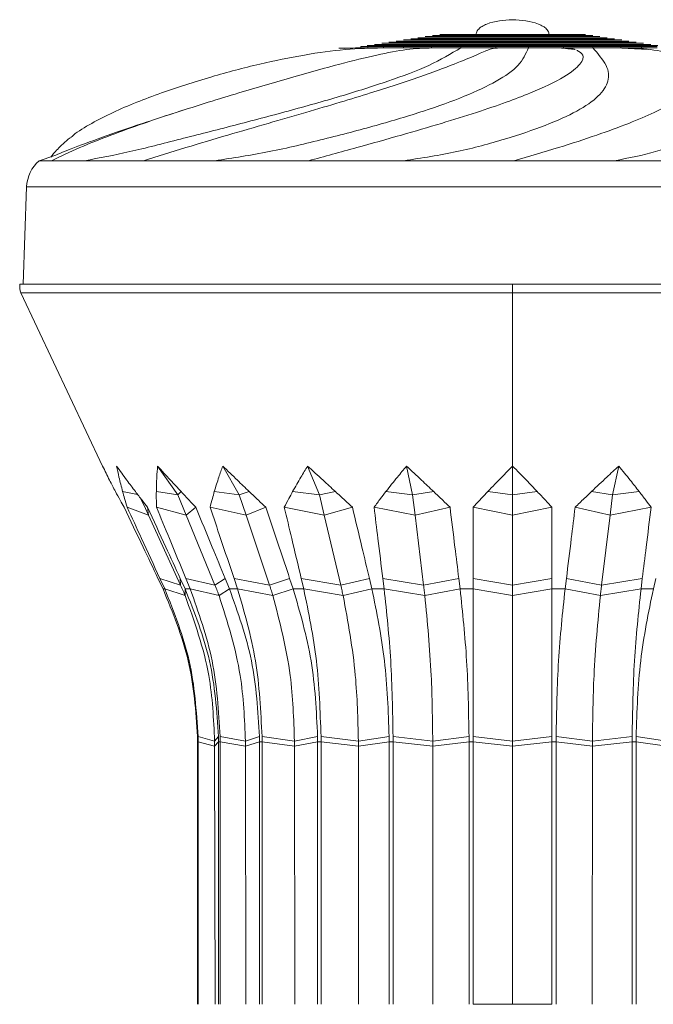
# Model space of a CAD drawing. Header units: millimetres. Extents: x -453 to 1924, y -67 to 428.
# Tile 39 of 72: x 486 to 522, y 173 to 228. Entities that reach past the tile are written whole.
import ezdxf

# ---------------------------------------------------------------- set-up
doc = ezdxf.new("R2010")
doc.units = ezdxf.units.MM

# ---------------------------------------------------------------- blocks, each defined once
blk = doc.blocks.new('Drawing View2')
at = {"color": 7, "linetype": 'Continuous', "lineweight": 18}
for p, q in [((419.124, 13.236), (419.124, 13.302)), ((419.521, 13.236), (419.521, 13.302)), ((420.394, 13.236), (420.394, 13.302)), ((421.524, 13.236), (421.524, 13.302)), ((423.099, 13.236), (423.099, 13.302)), ((424.738, 13.236), (424.738, 13.302)), ((426.703, 13.236), (426.703, 13.302)), ((428.527, 13.236), (428.527, 13.302)), ((430.493, 13.236), (430.493, 13.302)), ((432.14, 13.236), (432.14, 13.302)), ((433.718, 13.236), (433.718, 13.302)), ((434.861, 13.236), (434.861, 13.302)), ((418.2, 13.198), (419.124, 13.236)), ((431.157, 13.14), (430.493, 13.236)), ((431.239, 13.102), (431.291, 13.082)), ((409.444, 9.829), (408.929, 9.661)), ((401.097, 6.905), (401.911, 7.182)), ((401.097, 6.905), (401.097, 6.905)), ((401.124, 6.905), (401.779, 6.905)), ((401.779, 6.905), (402.864, 6.904)), ((403.639, 6.905), (402.864, 6.904)), ((404.274, 6.905), (404.28, 6.905)), ((404.28, 6.905), (406.935, 6.905)), ((406.935, 6.905), (409.452, 6.904)), ((410.935, 6.905), (409.452, 6.904)), ((412.052, 6.905), (412.061, 6.905)), ((412.061, 6.905), (416.191, 6.905)), ((416.191, 6.905), (419.643, 6.904)), ((421.539, 6.905), (419.643, 6.904)), ((422.918, 6.905), (427.715, 6.905)), ((427.715, 6.905), (431.417, 6.904)), ((433.351, 6.905), (431.417, 6.904)), ((434.718, 6.905), (439.224, 6.905)), ((400.39, 5.449), (400.2, 0)), ((400.39, 5.449), (454.889, 5.449)), ((427.64, 0), (400, 0)), ((427.64, 0), (427.64, -0.5)), ((427.64, 0), (455.28, 0)), ((400.056, -0.5), (404.653, -10.201)), ((427.64, -0.5), (400.056, -0.5)), ((427.64, -0.5), (455.224, -0.5)), ((427.64, -0.5), (427.64, -10.201)), ((407.732, -10.201), (408.87, -11.807)), ((411.385, -10.201), (412.315, -11.807)), ((416.146, -10.201), (416.803, -11.807)), ((421.69, -10.201), (422.03, -11.807)), ((427.64, -10.201), (427.64, -11.807)), ((433.589, -10.201), (433.249, -11.807)), ((406.613, -11.789), (405.772, -11.629)), ((406.733, -11.945), (406.965, -12.375)), ((408.87, -11.807), (407.663, -11.629)), ((408.87, -11.807), (409.048, -11.629)), ((408.87, -11.807), (409.341, -12.953)), ((412.315, -11.807), (410.915, -11.629)), ((412.315, -11.807), (412.874, -11.629)), ((412.315, -11.807), (412.699, -12.953)), ((416.803, -11.807), (415.306, -11.629)), ((416.803, -11.807), (417.706, -11.629)), ((416.803, -11.807), (417.075, -12.953)), ((422.03, -11.807), (420.538, -11.629)), ((422.03, -11.807), (423.215, -11.629)), ((422.03, -11.807), (422.171, -12.953)), ((426.254, -11.629), (425.434, -12.504)), ((427.64, -11.807), (426.254, -11.629)), ((427.64, -11.807), (429.025, -11.629)), ((427.64, -11.807), (427.64, -12.953)), ((433.249, -11.807), (432.065, -11.629)), ((433.249, -11.807), (433.108, -12.953)), ((433.249, -11.807), (434.741, -11.629)), ((407.23, -12.953), (406.027, -12.505)), ((406.965, -12.375), (407.23, -12.953)), ((407.23, -12.953), (407.169, -12.505)), ((409.341, -12.953), (407.671, -12.505)), ((409.341, -12.953), (409.877, -12.505)), ((412.699, -12.953), (410.676, -12.505)), ((412.699, -12.953), (413.796, -12.505)), ((417.075, -12.953), (414.838, -12.505)), ((417.075, -12.953), (418.658, -12.505)), ((422.171, -12.953), (419.871, -12.505)), ((422.171, -12.953), (424.132, -12.505)), ((425.435, -16.493), (425.434, -12.504)), ((427.64, -12.953), (425.434, -12.504)), ((427.64, -12.953), (429.846, -12.505)), ((433.108, -12.953), (431.147, -12.505)), ((433.108, -12.953), (435.408, -12.505)), ((407.23, -12.953), (409.022, -16.869)), ((409.341, -12.953), (410.948, -16.869)), ((412.699, -12.953), (414.011, -16.869)), ((417.075, -12.953), (418.003, -16.869)), ((422.171, -12.953), (422.651, -16.869)), ((427.64, -12.953), (427.64, -16.869)), ((433.108, -12.953), (432.628, -16.869)), ((407.756, -16.493), (408.037, -17.083)), ((408.135, -17.083), (407.863, -16.493)), ((409.022, -16.869), (407.863, -16.493)), ((409.004, -16.493), (409.276, -17.083)), ((409.022, -16.869), (409.004, -16.493)), ((409.561, -17.083), (409.318, -16.493)), ((410.948, -16.869), (409.318, -16.493)), ((410.948, -16.869), (411.522, -16.493)), ((411.522, -16.493), (411.766, -17.083)), ((412.22, -17.083), (412.021, -16.493)), ((414.011, -16.869), (412.021, -16.493)), ((414.011, -16.869), (415.139, -16.493)), ((415.139, -16.493), (415.338, -17.083)), ((415.929, -17.083), (415.789, -16.493)), ((418.003, -16.869), (415.789, -16.493)), ((418.003, -16.869), (419.607, -16.493)), ((419.607, -16.493), (419.748, -17.083)), ((420.437, -17.083), (420.364, -16.493)), ((422.651, -16.869), (420.364, -16.493)), ((422.651, -16.869), (424.623, -16.493)), ((424.623, -16.493), (424.696, -17.083)), ((425.435, -16.493), (425.435, -17.083)), ((427.64, -16.869), (425.435, -16.493)), ((427.64, -16.869), (429.844, -16.493)), ((429.844, -16.493), (429.844, -17.083)), ((430.584, -17.083), (430.657, -16.493)), ((432.628, -16.869), (430.657, -16.493)), ((432.628, -16.869), (434.915, -16.493)), ((434.915, -16.493), (434.843, -17.083)), ((435.532, -17.083), (435.672, -16.493)), ((408.037, -17.083), (408.135, -17.083)), ((409.279, -17.452), (408.135, -17.083)), ((409.276, -17.083), (409.561, -17.083)), ((409.279, -17.452), (409.276, -17.083)), ((411.178, -17.452), (409.561, -17.083)), ((411.178, -17.452), (411.766, -17.083)), ((411.766, -17.083), (412.22, -17.083)), ((414.198, -17.452), (412.22, -17.083)), ((414.198, -17.452), (415.338, -17.083)), ((415.338, -17.083), (415.929, -17.083)), ((418.135, -17.452), (415.929, -17.083)), ((418.135, -17.452), (419.748, -17.083)), ((419.748, -17.083), (420.437, -17.083)), ((422.72, -17.452), (420.437, -17.083)), ((422.72, -17.452), (424.696, -17.083)), ((424.696, -17.083), (425.435, -17.083)), ((427.64, -17.452), (425.435, -17.083)), ((427.64, -17.452), (429.844, -17.083)), ((429.844, -17.083), (430.584, -17.083)), ((432.56, -17.452), (430.584, -17.083)), ((432.56, -17.452), (434.843, -17.083)), ((434.843, -17.083), (435.532, -17.083)), ((410.93, -25.607), (410.006, -25.356)), ((410.93, -25.607), (411.148, -25.356)), ((412.658, -25.607), (411.239, -25.356)), ((412.658, -25.607), (413.444, -25.356)), ((415.407, -25.607), (413.59, -25.356)), ((415.407, -25.607), (416.708, -25.356)), ((418.99, -25.607), (416.898, -25.356)), ((418.99, -25.607), (420.717, -25.356)), ((423.162, -25.607), (420.938, -25.356)), ((423.162, -25.607), (425.197, -25.356)), ((427.64, -25.607), (425.435, -25.356)), ((427.64, -25.607), (429.844, -25.356)), ((432.117, -25.607), (430.082, -25.356)), ((432.117, -25.607), (434.341, -25.356)), ((436.29, -25.607), (434.563, -25.356)), ((409.977, -25.647), (410.008, -25.647)), ((409.977, -25.647), (409.977, -40.355)), ((410.93, -25.892), (410.008, -25.647)), ((410.009, -40.355), (410.008, -25.647)), ((410.93, -25.607), (410.93, -25.892)), ((410.93, -25.892), (411.15, -25.647)), ((410.93, -25.892), (410.958, -40.355)), ((411.15, -25.647), (411.149, -40.355)), ((411.15, -25.647), (411.241, -25.647)), ((412.658, -25.892), (411.241, -25.647)), ((411.242, -40.355), (411.241, -25.647)), ((412.658, -25.607), (412.658, -25.892)), ((412.658, -25.892), (413.446, -25.647)), ((412.658, -25.892), (412.683, -40.355)), ((413.446, -25.647), (413.445, -40.355)), ((413.446, -25.647), (413.592, -25.647)), ((415.407, -25.892), (413.592, -25.647)), ((413.593, -40.355), (413.592, -25.647)), ((415.407, -25.607), (415.407, -25.892)), ((415.407, -25.892), (416.709, -25.647)), ((415.407, -25.892), (415.428, -40.355)), ((416.709, -25.647), (416.708, -40.355)), ((416.709, -25.647), (416.899, -25.647)), ((418.99, -25.892), (416.899, -25.647)), ((416.901, -40.355), (416.899, -25.647)), ((418.99, -25.607), (418.99, -25.892)), ((418.99, -25.892), (420.718, -25.647)), ((418.99, -25.892), (419.005, -40.355)), ((420.718, -25.647), (420.716, -40.355)), ((420.718, -25.647), (420.939, -25.647)), ((423.162, -25.892), (420.939, -25.647)), ((420.941, -40.355), (420.939, -25.647)), ((423.162, -25.607), (423.162, -25.892)), ((423.162, -25.892), (425.198, -25.647)), ((423.162, -25.892), (423.17, -40.355)), ((425.198, -25.647), (425.196, -40.355)), ((425.198, -25.647), (425.435, -25.647)), ((427.64, -25.892), (425.435, -25.647)), ((425.437, -40.355), (425.435, -25.647)), ((427.64, -25.607), (427.64, -25.892)), ((427.64, -25.892), (429.844, -25.647)), ((427.64, -25.892), (427.64, -40.355)), ((429.844, -25.647), (429.842, -40.355)), ((429.844, -25.647), (430.082, -25.647)), ((430.084, -40.355), (430.082, -25.647)), ((432.117, -25.892), (430.082, -25.647)), ((432.117, -25.892), (432.11, -40.355)), ((432.117, -25.607), (432.117, -25.892)), ((432.117, -25.892), (434.341, -25.647)), ((434.341, -25.647), (434.339, -40.355)), ((434.341, -25.647), (434.562, -25.647)), ((434.564, -40.355), (434.562, -25.647)), ((436.289, -25.892), (434.562, -25.647)), ((427.64, -40.355), (425.437, -40.355)), ((429.842, -40.355), (427.64, -40.355))]:
    blk.add_line(p, q, dxfattribs=at)
for centre, radius, start, end in [((402.389, 5.379), 2, 130.2512, 178), ((402.264, 0), 2.264, 180, 192.7481)]:
    blk.add_arc(centre, radius, start, end, dxfattribs=at)
for points, knots in [([(425.596, 13.983), (425.599, 14.016), (425.605, 14.087), (425.657, 14.192), (425.76, 14.318), (425.941, 14.452), (426.546, 14.743), (427.143, 14.778), (427.64, 14.808)], [0, 0, 0, 0, 0.042818, 0.090762, 0.14659, 0.2491, 0.37547, 1, 1, 1, 1]), ([(429.684, 13.983), (429.681, 14.016), (429.674, 14.087), (429.622, 14.192), (429.52, 14.318), (429.339, 14.452), (428.734, 14.743), (428.136, 14.778), (427.64, 14.808)], [0, 0, 0, 0, 0.042818, 0.090762, 0.14659, 0.2491, 0.37547, 1, 1, 1, 1]), ([(432.946, 13.8), (432.875, 13.8), (432.765, 13.8), (432.104, 13.8), (431.418, 13.8), (430.574, 13.8), (429.338, 13.8), (427.64, 13.8), (425.942, 13.8), (424.705, 13.8), (423.861, 13.8), (423.175, 13.8), (422.515, 13.8), (422.405, 13.8), (422.333, 13.8)], [0, 0, 0, 0, 0.119862, 0.18507, 0.250205, 0.315333, 0.380419, 0.5, 0.619581, 0.684703, 0.749795, 0.814966, 0.880138, 1, 1, 1, 1]), ([(432.54, 13.862), (432.474, 13.862), (432.373, 13.862), (431.762, 13.862), (431.129, 13.862), (430.35, 13.862), (429.208, 13.862), (427.64, 13.862), (426.072, 13.862), (424.93, 13.862), (424.15, 13.862), (423.517, 13.862), (422.907, 13.862), (422.805, 13.862), (422.74, 13.862)], [0, 0, 0, 0, 0.119862, 0.185072, 0.250204, 0.315335, 0.380419, 0.5, 0.619581, 0.684706, 0.749795, 0.814969, 0.880138, 1, 1, 1, 1]), ([(432.134, 13.921), (432.073, 13.921), (431.98, 13.921), (431.421, 13.921), (430.84, 13.921), (430.125, 13.921), (429.078, 13.921), (427.64, 13.921), (426.202, 13.921), (425.154, 13.921), (424.439, 13.921), (423.859, 13.921), (423.299, 13.921), (423.206, 13.921), (423.146, 13.921)], [0, 0, 0, 0, 0.1198621, 0.1850767, 0.2502046, 0.3153397, 0.3804189, 0.5, 0.6195811, 0.6847099, 0.7497955, 0.814973, 0.8801379, 1, 1, 1, 1]), ([(431.727, 13.983), (431.673, 13.983), (431.588, 13.983), (431.079, 13.983), (430.551, 13.983), (429.9, 13.983), (428.948, 13.983), (427.64, 13.983), (426.332, 13.983), (425.379, 13.983), (424.729, 13.983), (424.201, 13.983), (423.692, 13.983), (423.607, 13.983), (423.552, 13.983)], [0, 0, 0, 0, 0.119862, 0.185077, 0.250205, 0.31534, 0.380419, 0.5, 0.619581, 0.68471, 0.749795, 0.814973, 0.880138, 1, 1, 1, 1]), ([(419.521, 13.302), (419.422, 13.302), (419.244, 13.302), (419.161, 13.302), (419.124, 13.302)], [0, 0, 0, 0, 0.5568074, 1, 1, 1, 1]), ([(435.79, 13.364), (435.68, 13.364), (435.511, 13.364), (434.497, 13.364), (433.443, 13.364), (432.147, 13.364), (430.248, 13.364), (427.64, 13.364), (425.032, 13.364), (423.132, 13.364), (421.836, 13.364), (420.783, 13.364), (419.768, 13.364), (419.599, 13.364), (419.49, 13.364)], [0, 0, 0, 0, 0.119862, 0.185072, 0.250205, 0.315334, 0.380419, 0.5, 0.619581, 0.684704, 0.749795, 0.814966, 0.880138, 1, 1, 1, 1]), ([(420.394, 13.302), (420.201, 13.302), (419.858, 13.302), (419.624, 13.302), (419.521, 13.302)], [0, 0, 0, 0, 0.563133, 1, 1, 1, 1]), ([(435.384, 13.423), (435.28, 13.423), (435.119, 13.423), (434.155, 13.423), (433.154, 13.423), (431.922, 13.423), (430.118, 13.423), (427.64, 13.423), (425.162, 13.423), (423.357, 13.423), (422.125, 13.423), (421.124, 13.423), (420.16, 13.423), (420, 13.423), (419.896, 13.423)], [0, 0, 0, 0, 0.119862, 0.185072, 0.250205, 0.315334, 0.380419, 0.5, 0.619581, 0.684704, 0.749795, 0.814966, 0.880138, 1, 1, 1, 1]), ([(434.977, 13.485), (434.879, 13.485), (434.727, 13.485), (433.813, 13.485), (432.865, 13.485), (431.697, 13.485), (429.988, 13.485), (427.64, 13.485), (425.292, 13.485), (423.582, 13.485), (422.414, 13.485), (421.466, 13.485), (420.553, 13.485), (420.401, 13.485), (420.302, 13.485)], [0, 0, 0, 0, 0.119862, 0.185072, 0.250205, 0.315334, 0.380419, 0.5, 0.619581, 0.684704, 0.749795, 0.814966, 0.880138, 1, 1, 1, 1]), ([(421.524, 13.302), (421.294, 13.302), (420.88, 13.302), (420.543, 13.302), (420.394, 13.302)], [0, 0, 0, 0, 0.556807, 1, 1, 1, 1]), ([(434.571, 13.551), (434.478, 13.551), (434.334, 13.551), (433.471, 13.551), (432.576, 13.551), (431.473, 13.551), (429.858, 13.551), (427.64, 13.551), (425.422, 13.551), (423.806, 13.551), (422.704, 13.551), (421.808, 13.551), (420.945, 13.551), (420.801, 13.551), (420.708, 13.551)], [0, 0, 0, 0, 0.119862, 0.185072, 0.250205, 0.315334, 0.380419, 0.5, 0.619581, 0.684704, 0.749795, 0.814966, 0.880138, 1, 1, 1, 1]), ([(434.165, 13.613), (434.077, 13.613), (433.942, 13.613), (433.13, 13.613), (432.286, 13.613), (431.248, 13.613), (429.728, 13.613), (427.64, 13.613), (425.552, 13.613), (424.031, 13.613), (422.993, 13.613), (422.15, 13.613), (421.337, 13.613), (421.202, 13.613), (421.115, 13.613)], [0, 0, 0, 0, 0.119862, 0.185071, 0.250205, 0.315333, 0.380419, 0.5, 0.619581, 0.684703, 0.749795, 0.814966, 0.880138, 1, 1, 1, 1]), ([(433.759, 13.672), (433.676, 13.672), (433.55, 13.672), (432.788, 13.672), (431.997, 13.672), (431.023, 13.672), (429.598, 13.672), (427.64, 13.672), (425.682, 13.672), (424.256, 13.672), (423.282, 13.672), (422.492, 13.672), (421.73, 13.672), (421.603, 13.672), (421.521, 13.672)], [0, 0, 0, 0, 0.119862, 0.185071, 0.250205, 0.315333, 0.380419, 0.5, 0.619581, 0.684703, 0.749795, 0.814966, 0.880138, 1, 1, 1, 1]), ([(423.099, 13.302), (422.783, 13.302), (422.222, 13.302), (421.736, 13.302), (421.524, 13.302)], [0, 0, 0, 0, 0.563133, 1, 1, 1, 1]), ([(433.352, 13.734), (433.276, 13.734), (433.157, 13.734), (432.446, 13.734), (431.708, 13.734), (430.799, 13.734), (429.468, 13.734), (427.64, 13.734), (425.812, 13.734), (424.48, 13.734), (423.571, 13.734), (422.833, 13.734), (422.122, 13.734), (422.004, 13.734), (421.927, 13.734)], [0, 0, 0, 0, 0.1198621, 0.1850714, 0.2502046, 0.3153358, 0.3804189, 0.5, 0.6195811, 0.6847008, 0.7497954, 0.8149653, 0.8801379, 1, 1, 1, 1]), ([(424.738, 13.302), (424.422, 13.302), (423.855, 13.302), (423.331, 13.302), (423.099, 13.302)], [0, 0, 0, 0, 0.5568074, 1, 1, 1, 1]), ([(426.703, 13.302), (426.327, 13.302), (425.659, 13.302), (425.018, 13.302), (424.738, 13.302)], [0, 0, 0, 0, 0.563133, 1, 1, 1, 1]), ([(428.527, 13.302), (428.188, 13.302), (427.58, 13.302), (426.972, 13.302), (426.703, 13.302)], [0, 0, 0, 0, 0.556807, 1, 1, 1, 1]), ([(430.493, 13.302), (430.131, 13.302), (429.488, 13.302), (428.819, 13.302), (428.527, 13.302)], [0, 0, 0, 0, 0.563133, 1, 1, 1, 1]), ([(432.14, 13.302), (431.845, 13.302), (431.316, 13.302), (430.746, 13.302), (430.493, 13.302)], [0, 0, 0, 0, 0.556807, 1, 1, 1, 1]), ([(433.718, 13.302), (433.441, 13.302), (432.951, 13.302), (432.386, 13.302), (432.14, 13.302)], [0, 0, 0, 0, 0.563133, 1, 1, 1, 1]), ([(434.861, 13.302), (434.669, 13.302), (434.324, 13.302), (433.904, 13.302), (433.718, 13.302)], [0, 0, 0, 0, 0.556807, 1, 1, 1, 1]), ([(435.738, 13.302), (435.603, 13.302), (435.362, 13.302), (435.013, 13.302), (434.861, 13.302)], [0, 0, 0, 0, 0.563133, 1, 1, 1, 1]), ([(423.099, 13.236), (422.65, 13.216), (421.746, 13.176), (420.055, 12.852), (417.937, 12.327), (415.275, 11.586), (412.718, 10.837), (410.508, 10.165), (408.7, 9.593), (406.855, 8.979), (405.031, 8.32), (403.273, 7.622), (402.291, 7.147), (401.783, 6.902)], [0, 0, 0, 0, 0.089665, 0.180377, 0.27457, 0.376976, 0.494388, 0.561248, 0.634492, 0.714849, 0.802541, 0.89771, 1, 1, 1, 1]), ([(402.856, 8.2), (402.908, 8.248), (403.192, 8.51), (403.98, 8.982), (405.165, 9.596), (406.496, 10.169), (408.276, 10.84), (410.594, 11.588), (413.391, 12.329), (415.953, 12.853), (418.279, 13.177), (419.692, 13.216), (420.394, 13.236)], [0, 0, 0, 0, 0.023752, 0.130504, 0.228298, 0.317414, 0.398743, 0.54153, 0.666054, 0.780599, 0.890928, 1, 1, 1, 1]), ([(403.639, 6.905), (404.462, 7.062), (406.107, 7.374), (408.987, 8.11), (412.009, 8.879), (415.069, 9.687), (418.017, 10.513), (420.702, 11.366), (423.05, 12.218), (424.175, 12.897), (424.738, 13.236)], [0, 0, 0, 0, 0.124942, 0.249934, 0.374943, 0.499972, 0.624996, 0.750006, 0.875015, 1, 1, 1, 1]), ([(406.938, 6.902), (407.721, 7.148), (409.232, 7.623), (411.603, 8.323), (413.87, 8.981), (415.991, 9.596), (417.925, 10.169), (420.125, 10.841), (422.413, 11.588), (424.412, 12.33), (425.658, 12.85), (426.306, 13.146), (426.488, 13.183), (426.557, 13.197)], [0, 0, 0, 0, 0.106034, 0.20466, 0.295509, 0.378736, 0.454577, 0.523791, 0.645309, 0.751283, 0.848765, 0.94266, 1, 1, 1, 1]), ([(410.935, 6.905), (411.952, 7.062), (413.987, 7.374), (417.076, 8.11), (420.025, 8.879), (422.714, 9.687), (425.017, 10.513), (426.812, 11.366), (428.074, 12.218), (428.376, 12.897), (428.527, 13.236)], [0, 0, 0, 0, 0.1249424, 0.2499338, 0.3749431, 0.499972, 0.6249956, 0.7500059, 0.8750146, 1, 1, 1, 1]), ([(416.193, 6.902), (417.095, 7.148), (418.835, 7.623), (421.348, 8.323), (423.608, 8.981), (425.584, 9.596), (427.26, 10.169), (429.015, 10.84), (430.586, 11.59), (431.512, 12.324), (431.679, 12.842), (431.388, 13.011), (431.257, 13.087)], [0, 0, 0, 0, 0.114255, 0.220526, 0.318419, 0.408098, 0.489819, 0.564399, 0.695337, 0.809527, 0.914567, 1, 1, 1, 1]), ([(419.153, 13.236), (418.94, 13.227), (418.52, 13.209), (418.101, 13.212), (417.894, 13.213)], [0, 0, 0, 0, 0.5064756, 1, 1, 1, 1]), ([(419.124, 13.236), (419.173, 13.236), (419.26, 13.236), (419.442, 13.236), (419.521, 13.236)], [0, 0, 0, 0, 0.562853, 1, 1, 1, 1]), ([(420.518, 13.236), (420.319, 13.227), (419.926, 13.209), (419.526, 13.212), (419.329, 13.213)], [0, 0, 0, 0, 0.506498, 1, 1, 1, 1]), ([(419.521, 13.236), (419.655, 13.236), (419.894, 13.236), (420.241, 13.236), (420.394, 13.236)], [0, 0, 0, 0, 0.556451, 1, 1, 1, 1]), ([(420.394, 13.236), (420.586, 13.236), (420.926, 13.236), (421.342, 13.236), (421.524, 13.236)], [0, 0, 0, 0, 0.562853, 1, 1, 1, 1]), ([(421.524, 13.236), (421.796, 13.236), (422.286, 13.236), (422.849, 13.236), (423.099, 13.236)], [0, 0, 0, 0, 0.556451, 1, 1, 1, 1]), ([(421.539, 6.905), (422.55, 7.062), (424.571, 7.374), (427.257, 8.11), (429.55, 8.879), (431.334, 9.687), (432.535, 10.513), (433.086, 11.366), (433.013, 12.218), (432.431, 12.897), (432.14, 13.236)], [0, 0, 0, 0, 0.124942, 0.249934, 0.374943, 0.499972, 0.624996, 0.750006, 0.875015, 1, 1, 1, 1]), ([(423.294, 13.236), (423.148, 13.227), (422.859, 13.209), (422.559, 13.212), (422.411, 13.213)], [0, 0, 0, 0, 0.506502, 1, 1, 1, 1]), ([(423.099, 13.236), (423.395, 13.236), (423.921, 13.236), (424.489, 13.236), (424.738, 13.236)], [0, 0, 0, 0, 0.5628526, 1, 1, 1, 1]), ([(424.738, 13.236), (425.096, 13.236), (425.738, 13.236), (426.407, 13.236), (426.703, 13.236)], [0, 0, 0, 0, 0.556451, 1, 1, 1, 1]), ([(426.93, 13.236), (426.866, 13.227), (426.741, 13.208), (426.599, 13.211), (426.529, 13.213)], [0, 0, 0, 0, 0.506504, 1, 1, 1, 1]), ([(426.703, 13.236), (427.045, 13.236), (427.653, 13.236), (428.261, 13.236), (428.527, 13.236)], [0, 0, 0, 0, 0.562853, 1, 1, 1, 1]), ([(427.715, 6.902), (428.557, 7.148), (430.182, 7.623), (432.34, 8.323), (434.145, 8.981), (435.585, 9.596), (436.67, 10.169), (437.632, 10.84), (438.169, 11.588), (437.862, 12.329), (436.861, 12.853), (435.432, 13.177), (434.287, 13.216), (433.718, 13.236)], [0, 0, 0, 0, 0.102401, 0.197646, 0.285382, 0.365757, 0.438999, 0.505842, 0.623195, 0.725538, 0.819679, 0.910357, 1, 1, 1, 1]), ([(428.527, 13.236), (428.899, 13.236), (429.567, 13.236), (430.209, 13.236), (430.493, 13.236)], [0, 0, 0, 0, 0.556451, 1, 1, 1, 1]), ([(431.157, 13.144), (431.015, 13.155), (430.703, 13.181), (430.413, 13.216), (430.255, 13.236)], [0, 0, 0, 0, 0.454843, 1, 1, 1, 1]), ([(430.493, 13.236), (430.813, 13.236), (431.383, 13.236), (431.909, 13.236), (432.14, 13.236)], [0, 0, 0, 0, 0.562853, 1, 1, 1, 1]), ([(430.707, 13.236), (430.862, 13.21), (431.024, 13.182), (431.117, 13.147), (431.121, 13.145)], [0, 0, 0, 0, 0.956926, 1, 1, 1, 1]), ([(432.14, 13.236), (432.452, 13.236), (433.014, 13.236), (433.502, 13.236), (433.718, 13.236)], [0, 0, 0, 0, 0.556451, 1, 1, 1, 1]), ([(435.256, 13.145), (434.994, 13.157), (434.413, 13.181), (433.848, 13.217), (433.539, 13.236)], [0, 0, 0, 0, 0.45175, 1, 1, 1, 1]), ([(433.718, 13.236), (433.953, 13.236), (434.371, 13.236), (434.712, 13.236), (434.861, 13.236)], [0, 0, 0, 0, 0.562853, 1, 1, 1, 1]), ([(434.861, 13.236), (435.053, 13.236), (435.397, 13.236), (435.633, 13.236), (435.738, 13.236)], [0, 0, 0, 0, 0.556451, 1, 1, 1, 1]), ([(433.351, 6.905), (434.155, 7.062), (435.764, 7.374), (437.511, 8.11), (438.706, 8.879), (439.189, 9.688), (439.206, 10.294), (438.866, 10.637), (438.806, 10.697)], [0, 0, 0, 0, 0.191801, 0.383677, 0.57558, 0.767513, 0.959439, 1, 1, 1, 1]), ([(408.609, 9.557), (408.018, 9.366), (406.525, 8.884), (404.598, 8.214), (402.873, 7.577), (402.207, 7.303), (401.911, 7.182)], [0, 0, 0, 0, 0.191236, 0.483224, 0.770945, 1, 1, 1, 1]), ([(402.824, 8.194), (402.69, 8.079), (402.419, 7.847), (401.987, 7.429), (401.841, 7.241), (401.741, 7.11)], [0, 0, 0, 0, 0.232838, 0.470892, 1, 1, 1, 1]), ([(401.097, 6.905), (401.098, 6.905), (401.101, 6.905), (401.117, 6.905), (401.124, 6.905)], [0, 0, 0, 0, 0.55941, 1, 1, 1, 1]), ([(403.639, 6.905), (403.753, 6.905), (403.957, 6.905), (404.177, 6.905), (404.274, 6.905)], [0, 0, 0, 0, 0.559524, 1, 1, 1, 1]), ([(410.935, 6.905), (411.14, 6.905), (411.507, 6.905), (411.886, 6.905), (412.052, 6.905)], [0, 0, 0, 0, 0.559587, 1, 1, 1, 1]), ([(421.539, 6.905), (421.795, 6.905), (422.253, 6.905), (422.714, 6.905), (422.918, 6.905)], [0, 0, 0, 0, 0.559503, 1, 1, 1, 1]), ([(433.351, 6.905), (433.607, 6.905), (434.065, 6.905), (434.519, 6.905), (434.718, 6.905)], [0, 0, 0, 0, 0.55965, 1, 1, 1, 1]), ([(404.653, -10.201), (404.779, -10.463), (405.008, -10.938), (405.26, -11.415), (405.372, -11.629)], [0, 0, 0, 0, 0.552967, 1, 1, 1, 1]), ([(405.436, -10.201), (405.625, -10.463), (405.968, -10.938), (406.328, -11.415), (406.49, -11.629)], [0, 0, 0, 0, 0.552665, 1, 1, 1, 1]), ([(405.772, -11.629), (405.702, -11.358), (405.577, -10.881), (405.479, -10.406), (405.436, -10.201)], [0, 0, 0, 0, 0.567324, 1, 1, 1, 1]), ([(407.663, -11.629), (407.669, -11.358), (407.679, -10.881), (407.716, -10.406), (407.732, -10.201)], [0, 0, 0, 0, 0.56701, 1, 1, 1, 1]), ([(407.732, -10.201), (407.972, -10.463), (408.404, -10.938), (408.849, -11.415), (409.048, -11.629)], [0, 0, 0, 0, 0.55294, 1, 1, 1, 1]), ([(410.915, -11.629), (410.996, -11.358), (411.141, -10.881), (411.312, -10.406), (411.385, -10.201)], [0, 0, 0, 0, 0.567324, 1, 1, 1, 1]), ([(411.385, -10.201), (411.658, -10.463), (412.151, -10.938), (412.651, -11.415), (412.874, -11.629)], [0, 0, 0, 0, 0.552665, 1, 1, 1, 1]), ([(415.306, -11.629), (415.458, -11.358), (415.727, -10.881), (416.019, -10.406), (416.146, -10.201)], [0, 0, 0, 0, 0.566981, 1, 1, 1, 1]), ([(416.146, -10.201), (416.434, -10.463), (416.954, -10.938), (417.474, -11.415), (417.706, -11.629)], [0, 0, 0, 0, 0.552914, 1, 1, 1, 1]), ([(420.538, -11.629), (420.751, -11.358), (421.125, -10.881), (421.52, -10.406), (421.69, -10.201)], [0, 0, 0, 0, 0.567324, 1, 1, 1, 1]), ([(421.69, -10.201), (421.973, -10.463), (422.485, -10.938), (422.989, -11.415), (423.215, -11.629)], [0, 0, 0, 0, 0.552665, 1, 1, 1, 1]), ([(426.254, -11.629), (426.512, -11.358), (426.967, -10.881), (427.437, -10.406), (427.64, -10.201)], [0, 0, 0, 0, 0.567324, 1, 1, 1, 1]), ([(427.64, -10.201), (427.899, -10.463), (428.368, -10.938), (428.822, -11.415), (429.025, -11.629)], [0, 0, 0, 0, 0.552665, 1, 1, 1, 1]), ([(432.065, -11.629), (432.351, -11.358), (432.855, -10.881), (433.368, -10.406), (433.589, -10.201)], [0, 0, 0, 0, 0.567324, 1, 1, 1, 1]), ([(433.589, -10.201), (433.807, -10.463), (434.2, -10.938), (434.574, -11.415), (434.741, -11.629)], [0, 0, 0, 0, 0.552665, 1, 1, 1, 1]), ([(405.372, -11.629), (405.46, -11.792), (405.618, -12.084), (405.783, -12.376), (405.856, -12.505)], [0, 0, 0, 0, 0.560003, 1, 1, 1, 1]), ([(406.027, -12.505), (405.977, -12.341), (405.888, -12.049), (405.808, -11.757), (405.772, -11.629)], [0, 0, 0, 0, 0.5599959, 1, 1, 1, 1]), ([(406.49, -11.629), (406.615, -11.792), (406.838, -12.084), (407.068, -12.376), (407.169, -12.505)], [0, 0, 0, 0, 0.560003, 1, 1, 1, 1]), ([(407.671, -12.505), (407.667, -12.341), (407.66, -12.049), (407.662, -11.757), (407.663, -11.629)], [0, 0, 0, 0, 0.559996, 1, 1, 1, 1]), ([(409.048, -11.629), (409.202, -11.792), (409.476, -12.084), (409.755, -12.376), (409.877, -12.505)], [0, 0, 0, 0, 0.560003, 1, 1, 1, 1]), ([(410.676, -12.505), (410.718, -12.341), (410.793, -12.049), (410.878, -11.757), (410.915, -11.629)], [0, 0, 0, 0, 0.559996, 1, 1, 1, 1]), ([(412.874, -11.629), (413.045, -11.792), (413.352, -12.084), (413.66, -12.376), (413.796, -12.505)], [0, 0, 0, 0, 0.560003, 1, 1, 1, 1]), ([(414.838, -12.505), (414.923, -12.341), (415.075, -12.049), (415.236, -11.757), (415.306, -11.629)], [0, 0, 0, 0, 0.559996, 1, 1, 1, 1]), ([(417.706, -11.629), (417.884, -11.792), (418.201, -12.084), (418.518, -12.376), (418.658, -12.505)], [0, 0, 0, 0, 0.560003, 1, 1, 1, 1]), ([(419.871, -12.505), (419.994, -12.341), (420.213, -12.049), (420.439, -11.757), (420.538, -11.629)], [0, 0, 0, 0, 0.559996, 1, 1, 1, 1]), ([(423.215, -11.629), (423.387, -11.792), (423.694, -12.084), (423.998, -12.376), (424.132, -12.505)], [0, 0, 0, 0, 0.560003, 1, 1, 1, 1]), ([(429.025, -11.629), (429.18, -11.792), (429.455, -12.084), (429.726, -12.376), (429.846, -12.505)], [0, 0, 0, 0, 0.560003, 1, 1, 1, 1]), ([(431.147, -12.505), (431.318, -12.341), (431.622, -12.049), (431.93, -11.757), (432.065, -11.629)], [0, 0, 0, 0, 0.5599959, 1, 1, 1, 1]), ([(434.741, -11.629), (434.868, -11.792), (435.093, -12.084), (435.312, -12.376), (435.408, -12.505)], [0, 0, 0, 0, 0.560003, 1, 1, 1, 1]), ([(405.856, -12.505), (406.21, -13.249), (406.844, -14.579), (407.477, -15.908), (407.756, -16.493)], [0, 0, 0, 0, 0.56, 1, 1, 1, 1]), ([(407.863, -16.493), (407.52, -15.749), (406.908, -14.419), (406.296, -13.09), (406.027, -12.505)], [0, 0, 0, 0, 0.56, 1, 1, 1, 1]), ([(407.169, -12.505), (407.511, -13.249), (408.123, -14.579), (408.735, -15.908), (409.004, -16.493)], [0, 0, 0, 0, 0.56, 1, 1, 1, 1]), ([(409.318, -16.493), (409.01, -15.749), (408.462, -14.419), (407.913, -13.09), (407.671, -12.505)], [0, 0, 0, 0, 0.56, 1, 1, 1, 1]), ([(409.877, -12.505), (410.184, -13.249), (410.732, -14.579), (411.281, -15.908), (411.522, -16.493)], [0, 0, 0, 0, 0.56, 1, 1, 1, 1]), ([(412.021, -16.493), (411.77, -15.749), (411.322, -14.419), (410.874, -13.09), (410.676, -12.505)], [0, 0, 0, 0, 0.56, 1, 1, 1, 1]), ([(413.796, -12.505), (414.046, -13.249), (414.494, -14.579), (414.942, -15.908), (415.139, -16.493)], [0, 0, 0, 0, 0.56, 1, 1, 1, 1]), ([(415.789, -16.493), (415.611, -15.749), (415.294, -14.419), (414.977, -13.09), (414.838, -12.505)], [0, 0, 0, 0, 0.56, 1, 1, 1, 1]), ([(418.658, -12.505), (418.835, -13.249), (419.151, -14.579), (419.468, -15.908), (419.607, -16.493)], [0, 0, 0, 0, 0.56, 1, 1, 1, 1]), ([(420.364, -16.493), (420.272, -15.749), (420.108, -14.419), (419.943, -13.09), (419.871, -12.505)], [0, 0, 0, 0, 0.56, 1, 1, 1, 1]), ([(424.132, -12.505), (424.224, -13.249), (424.387, -14.579), (424.551, -15.908), (424.623, -16.493)], [0, 0, 0, 0, 0.56, 1, 1, 1, 1]), ([(429.846, -12.505), (429.845, -13.249), (429.844, -14.579), (429.844, -15.908), (429.844, -16.493)], [0, 0, 0, 0, 0.56, 1, 1, 1, 1]), ([(430.657, -16.493), (430.748, -15.749), (430.912, -14.419), (431.075, -13.09), (431.147, -12.505)], [0, 0, 0, 0, 0.56, 1, 1, 1, 1]), ([(435.408, -12.505), (435.316, -13.249), (435.152, -14.579), (434.988, -15.908), (434.915, -16.493)], [0, 0, 0, 0, 0.56, 1, 1, 1, 1]), ([(408.037, -17.083), (408.584, -18.41), (409.676, -21.063), (409.875, -23.925), (409.975, -25.356)], [0, 0, 0, 0, 0.499992, 1, 1, 1, 1]), ([(410.006, -25.356), (409.91, -23.925), (409.718, -21.063), (408.662, -18.41), (408.135, -17.083)], [0, 0, 0, 0, 0.500008, 1, 1, 1, 1]), ([(409.022, -16.869), (409.071, -16.977), (409.159, -17.171), (409.242, -17.366), (409.279, -17.452)], [0, 0, 0, 0, 0.559999, 1, 1, 1, 1]), ([(409.276, -17.083), (409.804, -18.41), (410.859, -21.063), (411.051, -23.925), (411.148, -25.356)], [0, 0, 0, 0, 0.499992, 1, 1, 1, 1]), ([(411.239, -25.356), (411.153, -23.925), (410.981, -21.063), (410.034, -18.41), (409.561, -17.083)], [0, 0, 0, 0, 0.500008, 1, 1, 1, 1]), ([(410.948, -16.869), (410.992, -16.977), (411.07, -17.171), (411.145, -17.366), (411.178, -17.452)], [0, 0, 0, 0, 0.559999, 1, 1, 1, 1]), ([(411.766, -17.083), (412.239, -18.41), (413.185, -21.063), (413.358, -23.925), (413.444, -25.356)], [0, 0, 0, 0, 0.499992, 1, 1, 1, 1]), ([(413.59, -25.356), (413.52, -23.925), (413.379, -21.063), (412.606, -18.41), (412.22, -17.083)], [0, 0, 0, 0, 0.5000081, 1, 1, 1, 1]), ([(414.011, -16.869), (414.047, -16.977), (414.111, -17.171), (414.172, -17.366), (414.198, -17.452)], [0, 0, 0, 0, 0.559999, 1, 1, 1, 1]), ([(415.338, -17.083), (415.724, -18.41), (416.497, -21.063), (416.637, -23.925), (416.708, -25.356)], [0, 0, 0, 0, 0.4999919, 1, 1, 1, 1]), ([(416.898, -25.356), (416.848, -23.925), (416.749, -21.063), (416.203, -18.41), (415.929, -17.083)], [0, 0, 0, 0, 0.500008, 1, 1, 1, 1]), ([(418.003, -16.869), (418.028, -16.977), (418.073, -17.171), (418.116, -17.366), (418.135, -17.452)], [0, 0, 0, 0, 0.559999, 1, 1, 1, 1]), ([(419.748, -17.083), (420.021, -18.41), (420.567, -21.063), (420.667, -23.925), (420.717, -25.356)], [0, 0, 0, 0, 0.499992, 1, 1, 1, 1]), ([(420.938, -25.356), (420.913, -23.925), (420.861, -21.063), (420.578, -18.41), (420.437, -17.083)], [0, 0, 0, 0, 0.500008, 1, 1, 1, 1]), ([(422.651, -16.869), (422.664, -16.977), (422.688, -17.171), (422.71, -17.366), (422.72, -17.452)], [0, 0, 0, 0, 0.5599988, 1, 1, 1, 1]), ([(424.696, -17.083), (424.837, -18.41), (425.12, -21.063), (425.171, -23.925), (425.197, -25.356)], [0, 0, 0, 0, 0.499992, 1, 1, 1, 1]), ([(425.435, -25.356), (425.435, -23.925), (425.435, -21.063), (425.435, -18.41), (425.435, -17.083)], [0, 0, 0, 0, 0.500008, 1, 1, 1, 1]), ([(427.64, -16.869), (427.64, -16.977), (427.64, -17.171), (427.64, -17.366), (427.64, -17.452)], [0, 0, 0, 0, 0.559999, 1, 1, 1, 1]), ([(429.844, -17.083), (429.844, -18.41), (429.844, -21.063), (429.844, -23.925), (429.844, -25.356)], [0, 0, 0, 0, 0.499992, 1, 1, 1, 1]), ([(430.082, -25.356), (430.108, -23.925), (430.16, -21.063), (430.442, -18.41), (430.584, -17.083)], [0, 0, 0, 0, 0.500008, 1, 1, 1, 1]), ([(432.628, -16.869), (432.615, -16.977), (432.592, -17.171), (432.569, -17.366), (432.56, -17.452)], [0, 0, 0, 0, 0.5599988, 1, 1, 1, 1]), ([(434.843, -17.083), (434.701, -18.41), (434.418, -21.063), (434.367, -23.925), (434.341, -25.356)], [0, 0, 0, 0, 0.499992, 1, 1, 1, 1]), ([(434.563, -25.356), (434.613, -23.925), (434.712, -21.063), (435.259, -18.41), (435.532, -17.083)], [0, 0, 0, 0, 0.500008, 1, 1, 1, 1]), ([(409.279, -17.452), (409.805, -18.93), (410.744, -21.568), (410.873, -24.372), (410.93, -25.607)], [0, 0, 0, 0, 0.559793, 1, 1, 1, 1]), ([(411.178, -17.452), (411.649, -18.93), (412.491, -21.568), (412.607, -24.372), (412.658, -25.607)], [0, 0, 0, 0, 0.559793, 1, 1, 1, 1]), ([(414.198, -17.452), (414.583, -18.93), (415.271, -21.568), (415.366, -24.372), (415.407, -25.607)], [0, 0, 0, 0, 0.559793, 1, 1, 1, 1]), ([(418.135, -17.452), (418.408, -18.93), (418.894, -21.568), (418.961, -24.372), (418.99, -25.607)], [0, 0, 0, 0, 0.559793, 1, 1, 1, 1]), ([(422.72, -17.452), (422.861, -18.93), (423.113, -21.568), (423.147, -24.372), (423.162, -25.607)], [0, 0, 0, 0, 0.559793, 1, 1, 1, 1]), ([(427.64, -17.452), (427.64, -18.93), (427.64, -21.568), (427.64, -24.372), (427.64, -25.607)], [0, 0, 0, 0, 0.559793, 1, 1, 1, 1]), ([(432.56, -17.452), (432.419, -18.93), (432.167, -21.568), (432.132, -24.372), (432.117, -25.607)], [0, 0, 0, 0, 0.559793, 1, 1, 1, 1]), ([(409.975, -25.356), (409.976, -25.41), (409.977, -25.507), (409.977, -25.604), (409.977, -25.647)], [0, 0, 0, 0, 0.560037, 1, 1, 1, 1]), ([(410.008, -25.647), (410.008, -25.593), (410.008, -25.496), (410.007, -25.399), (410.006, -25.356)], [0, 0, 0, 0, 0.559963, 1, 1, 1, 1]), ([(411.148, -25.356), (411.148, -25.41), (411.149, -25.507), (411.149, -25.604), (411.15, -25.647)], [0, 0, 0, 0, 0.560037, 1, 1, 1, 1]), ([(411.241, -25.647), (411.241, -25.593), (411.241, -25.496), (411.24, -25.399), (411.239, -25.356)], [0, 0, 0, 0, 0.559963, 1, 1, 1, 1]), ([(413.444, -25.356), (413.444, -25.41), (413.446, -25.507), (413.446, -25.604), (413.446, -25.647)], [0, 0, 0, 0, 0.560037, 1, 1, 1, 1]), ([(413.592, -25.647), (413.592, -25.593), (413.591, -25.496), (413.59, -25.399), (413.59, -25.356)], [0, 0, 0, 0, 0.559963, 1, 1, 1, 1]), ([(416.708, -25.356), (416.708, -25.41), (416.709, -25.507), (416.709, -25.604), (416.709, -25.647)], [0, 0, 0, 0, 0.560037, 1, 1, 1, 1]), ([(416.899, -25.647), (416.899, -25.593), (416.899, -25.496), (416.899, -25.399), (416.898, -25.356)], [0, 0, 0, 0, 0.559963, 1, 1, 1, 1]), ([(420.717, -25.356), (420.717, -25.41), (420.717, -25.507), (420.718, -25.604), (420.718, -25.647)], [0, 0, 0, 0, 0.560037, 1, 1, 1, 1]), ([(420.939, -25.647), (420.939, -25.593), (420.939, -25.496), (420.939, -25.399), (420.938, -25.356)], [0, 0, 0, 0, 0.559963, 1, 1, 1, 1]), ([(425.197, -25.356), (425.197, -25.41), (425.198, -25.507), (425.198, -25.604), (425.198, -25.647)], [0, 0, 0, 0, 0.560037, 1, 1, 1, 1]), ([(425.435, -25.647), (425.435, -25.593), (425.435, -25.496), (425.435, -25.399), (425.435, -25.356)], [0, 0, 0, 0, 0.559963, 1, 1, 1, 1]), ([(429.844, -25.356), (429.844, -25.41), (429.844, -25.507), (429.844, -25.604), (429.844, -25.647)], [0, 0, 0, 0, 0.560037, 1, 1, 1, 1]), ([(430.082, -25.647), (430.082, -25.593), (430.082, -25.496), (430.082, -25.399), (430.082, -25.356)], [0, 0, 0, 0, 0.559963, 1, 1, 1, 1]), ([(434.341, -25.356), (434.341, -25.41), (434.341, -25.507), (434.341, -25.604), (434.341, -25.647)], [0, 0, 0, 0, 0.560037, 1, 1, 1, 1]), ([(434.562, -25.647), (434.562, -25.593), (434.562, -25.496), (434.563, -25.399), (434.563, -25.356)], [0, 0, 0, 0, 0.559963, 1, 1, 1, 1])]:
    blk.add_open_spline(points, degree=3, knots=knots, dxfattribs=at)

msp = doc.modelspace()

# ---------------------------------------------------------------- block references
at = {"color": 7, "linetype": 'Continuous', "lineweight": 18}
msp.add_blockref('Drawing View2', (86.07, 213.463), dxfattribs=at)

doc.saveas('drawing.dxf')
